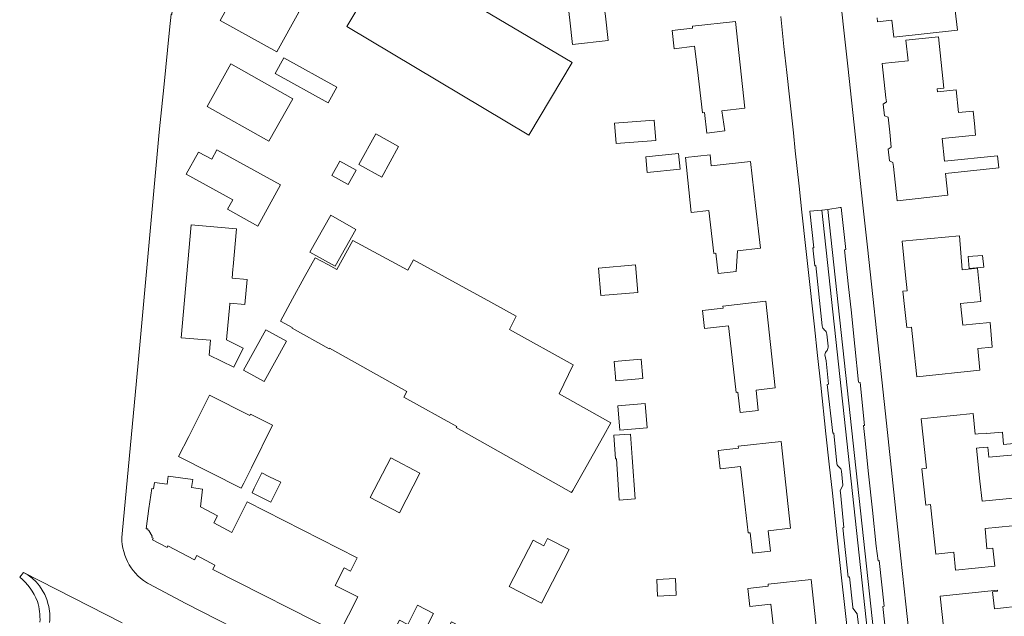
# Model space of a CAD drawing. Header units: metres. Extents: x 183765 to 187731, y 443805 to 446163.
# Tile 82 of 120: x 186304 to 186467, y 444844 to 444942. Entities that reach past the tile are written whole.
import ezdxf

# ---------------------------------------------------------------- set-up
doc = ezdxf.new("R2010")
doc.units = ezdxf.units.M
for name, color, linetype, lineweight in [('B-WE-OG-TERREIN_ERF-GV', 7, 'Continuous', 18), ('B-WE-VH-OPENVERHARDING_STRAATBAKSTEEN-GV', 90, 'Continuous', 18), ('B-WE-VH-OPENVERHARDING_TEGEL-GV', 90, 'Continuous', 18)]:
    doc.layers.add(name, color=color, linetype=linetype, lineweight=lineweight)

msp = doc.modelspace()

# ---------------------------------------------------------------- linework, layer by layer
at = {"layer": 'B-WE-OG-TERREIN_ERF-GV', "flags": 128}
for points in [[(186340.875, 445064.841), (186339.112, 445046.799), (186338.362, 445038.739), (186337.4, 445028.402), (186336.586, 445019.661), (186335.344, 445006.311), (186334.846, 445000.967), (186334.386, 444996.018), (186333.439, 444985.854), (186332.997, 444981.098), (186332.881, 444979.858), (186332.103, 444971.49), (186331.218, 444961.991), (186330.837, 444957.894), (186329.835, 444947.127), (186329.971, 444947.086), (186329.606, 444943.088), (186329.454, 444943.115), (186329.204, 444940.544)], [(186448.262, 444997.403), (186445.979, 444995.342), (186444.302, 444993.058), (186440.361, 444986.365), (186438.717, 444982.152), (186438.635, 444981.852), (186437.606, 444978.089), (186437.347, 444977.143), (186437.114, 444975.479), (186437.068, 444974.532), (186437.171, 444971.461), (186437.438, 444968.989), (186438.18, 444962.127), (186440.415, 444941.448), (186441.164, 444934.515), (186443.643, 444911.575), (186444.394, 444904.631), (186446.763, 444882.711), (186447.537, 444875.548), (186449.944, 444853.276), (186450.763, 444845.693)], [(186458.894, 444943.737), (186459.254, 444940.475), (186448.739, 444939.316), (186448.431, 444942.11), (186446.092, 444941.853), (186446.019, 444942.525)], [(186441.15, 444840.661), (186440.668, 444845.11), (186440.135, 444850.035), (186439.255, 444858.159), (186438.62, 444864.024), (186438.103, 444868.797), (186437.561, 444873.806), (186436.689, 444881.857), (186436.16, 444886.739), (186435.645, 444891.498), (186434.569, 444901.428), (186434.248, 444904.394), (186433.597, 444910.409), (186433.131, 444914.708), (186432.501, 444920.53), (186432.179, 444923.506), (186431.855, 444926.491), (186431.532, 444929.476), (186431.1, 444933.467), (186430.636, 444937.753), (186430.098, 444942.723)], [(186329.204, 444940.544), (186328.279, 444931.018), (186327.684, 444925.212), (186327.52, 444923.608), (186324.408, 444889.738), (186323.735, 444882.56), (186321.367, 444857.303)], [(186468.372, 444858.62), (186463.815, 444858.193), (186464.101, 444854.827), (186465.133, 444854.935), (186465.451, 444851.968), (186458.954, 444851.296), (186458.647, 444854.258), (186455.673, 444853.948), (186455.029, 444860.04), (186454.808, 444862.129), (186454.044, 444862.052), (186453.721, 444865.039), (186453.399, 444868.019), (186454.169, 444868.138), (186453.892, 444870.705), (186453.29, 444876.29), (186455.387, 444876.508), (186461.844, 444877.181), (186462.171, 444873.772), (186462.662, 444873.821), (186464.071, 444873.934), (186464.079, 444873.839), (186466.686, 444874.06), (186466.872, 444872.042), (186469.752, 444872.344)], [(186469.928, 444870.443), (186464.425, 444869.933), (186464.274, 444871.628), (186462.847, 444871.514), (186462.396, 444871.426), (186462.967, 444866.014), (186463.319, 444862.673), (186468.438, 444863.165)], [(186325.783, 444849.024), (186331.885, 444845.792), (186352.716, 444835.174), (186353.664, 444834.666), (186357.612, 444832.551), (186360.777, 444830.913), (186375.482, 444823.303), (186381.099, 444820.396), (186396.038, 444812.664), (186398.888, 444811.19), (186415.917, 444802.377), (186416.127, 444802.268), (186419.81, 444800.382), (186432.026, 444794.127)], [(186469.857, 444823.066), (186464.178, 444822.461), (186463.884, 444825.181), (186458.857, 444824.668), (186458.242, 444830.249), (186457.957, 444832.831), (186457.187, 444832.755), (186456.861, 444835.75), (186456.536, 444838.736), (186457.302, 444838.821), (186457.022, 444841.412), (186456.419, 444846.994), (186465.869, 444848.002), (186465.887, 444847.803), (186465.065, 444847.715), (186465.362, 444844.931), (186470.284, 444845.456)], [(186450.763, 444845.693), (186453.133, 444823.767), (186453.401, 444821.285), (186453.894, 444816.815), (186456.593, 444792.362), (186456.95, 444789.124), (186457.048, 444788.237), (186457.671, 444780.894), (186466.397, 444776.576), (186478.414, 444770.82)]]:
    msp.add_lwpolyline(points, dxfattribs=at)
for points in [[(186365.498, 444952.907), (186370.675, 444949.847), (186371.224, 444950.784), (186371.963, 444950.352), (186371.468, 444949.506), (186395.662, 444935.162), (186388.523, 444923.119), (186358.455, 444941.063)], [(186341.178, 444948.645), (186350.57, 444943.466), (186346.94, 444936.903), (186337.566, 444942.089)], [(186395.274, 444942.103), (186394.955, 444944.941), (186400.815, 444945.601), (186401.147, 444942.764), (186401.597, 444938.769), (186395.724, 444938.108)], [(186416.333, 444933.938), (186415.882, 444937.81), (186412.514, 444937.418), (186412.167, 444940.398), (186415.548, 444940.792), (186415.511, 444941.12), (186422.62, 444941.92), (186423.398, 444934.761), (186424.175, 444927.602), (186420.384, 444927.166), (186420.864, 444923.823), (186417.884, 444923.476), (186417.491, 444926.853), (186417.163, 444926.815)], [(186448.69, 444917.976), (186448.619, 444918.638), (186448.039, 444918.896), (186447.832, 444920.808), (186448.35, 444921.176), (186448.079, 444923.649), (186447.811, 444926.095), (186447.22, 444926.342), (186447.019, 444928.251), (186447.54, 444928.615), (186447.462, 444929.325), (186446.832, 444934.993), (186451.111, 444935.428), (186450.764, 444938.842), (186456.148, 444939.39), (186457.01, 444930.92), (186455.902, 444930.808), (186455.956, 444930.269), (186459.074, 444930.615), (186459.453, 444926.867), (186461.866, 444927.111), (186462.072, 444925.063), (186462.266, 444923.142), (186456.733, 444922.583), (186457.112, 444918.827), (186465.885, 444919.713), (186466.087, 444917.712), (186457.314, 444916.826), (186457.677, 444913.234), (186449.301, 444912.303)], [(186348.105, 444935.929), (186356.843, 444931.077), (186355.414, 444928.456), (186346.646, 444933.297)], [(186339.333, 444934.895), (186349.548, 444929.153), (186345.612, 444922.152), (186335.398, 444927.895)], [(186409.485, 444922.236), (186402.923, 444921.731), (186402.663, 444925.117), (186409.225, 444925.622)], [(186367.03, 444921.238), (186364.232, 444916.186), (186360.454, 444918.279), (186363.252, 444923.33)], [(186343.789, 444908.103), (186338.756, 444910.901), (186339.636, 444912.459), (186334.149, 444915.469), (186331.96, 444916.682), (186333.981, 444920.353), (186336.166, 444919.173), (186337.029, 444920.729), (186347.539, 444914.941)], [(186413.481, 444917.499), (186408.074, 444916.963), (186407.818, 444919.552), (186413.225, 444920.087)], [(186425.944, 444911.543), (186426.736, 444904.484), (186422.949, 444904.017), (186422.725, 444900.599), (186419.744, 444900.265), (186419.365, 444903.643), (186419.037, 444903.607), (186418.243, 444910.679), (186415.308, 444910.388), (186414.405, 444919.468), (186418.431, 444919.868), (186418.612, 444918.05), (186425.132, 444918.781)], [(186357.308, 444918.865), (186360.015, 444917.344), (186358.682, 444914.972), (186355.975, 444916.493)], [(186355.811, 444909.925), (186359.978, 444907.582), (186356.556, 444901.493), (186352.388, 444903.836)], [(186339.153, 444895.223), (186338.621, 444889.317), (186341.376, 444887.975), (186339.835, 444884.805), (186335.755, 444886.78), (186335.969, 444889.253), (186331.123, 444889.674), (186331.682, 444895.892), (186332.24, 444902.11), (186332.799, 444908.33), (186340.272, 444907.662), (186339.712, 444901.441), (186339.675, 444901.006), (186339.54, 444899.528), (186342.002, 444899.307), (186341.629, 444895.159), (186339.167, 444895.381)], [(186451.946, 444888.834), (186451.662, 444891.451), (186450.9, 444891.357), (186450.569, 444894.355), (186450.238, 444897.351), (186450.993, 444897.435), (186450.718, 444900.035), (186450.126, 444905.638), (186459.596, 444906.53), (186460.052, 444900.908), (186462.566, 444901.165), (186463.141, 444895.672), (186459.788, 444895.321), (186460.161, 444891.759), (186462.28, 444891.983), (186464.654, 444892.174), (186464.817, 444890.144), (186464.98, 444888.114), (186462.606, 444887.923), (186462.974, 444884.324), (186452.553, 444883.233)], [(186386.431, 444893.231), (186385.325, 444891.067), (186395.858, 444885.21), (186393.535, 444880.405), (186402.065, 444875.623), (186400.884, 444873.528), (186395.764, 444864.446), (186395.586, 444864.131), (186376.548, 444874.877), (186376.638, 444875.032), (186367.889, 444879.885), (186368.385, 444880.786), (186355.638, 444887.935), (186355.571, 444887.855), (186349.426, 444891.276), (186349.475, 444891.363), (186347.5, 444892.438), (186349.511, 444896.089), (186351.45, 444899.609), (186353.264, 444902.902), (186355.332, 444901.762), (186356.819, 444900.942), (186359.47, 444905.751), (186368.526, 444900.843), (186369.489, 444902.551), (186382.228, 444895.543)], [(186463.423, 444903.282), (186463.594, 444901.332), (186461.199, 444901.109), (186461.032, 444903.079)], [(186400.402, 444896.633), (186399.999, 444901.189), (186406.101, 444901.729), (186406.505, 444897.173)], [(186421.922, 444887.823), (186421.498, 444891.661), (186417.532, 444891.223), (186417.202, 444894.204), (186420.591, 444894.579), (186420.555, 444894.907), (186427.66, 444895.7), (186428.432, 444888.543), (186429.203, 444881.385), (186426.024, 444881.024), (186426.395, 444877.664), (186423.413, 444877.335), (186423.042, 444880.694), (186422.714, 444880.658)], [(186345.127, 444891.009), (186348.527, 444889.135), (186344.836, 444882.44), (186341.436, 444884.314)], [(186407.348, 444882.953), (186402.86, 444882.573), (186402.589, 444885.769), (186407.077, 444886.149)], [(186332.386, 444873.381), (186335.824, 444880.194), (186342.477, 444876.864), (186342.586, 444877.041), (186346.228, 444875.223), (186342.729, 444868.208), (186341.465, 444865.674), (186341.043, 444864.828), (186330.7, 444870.04)], [(186407.697, 444878.822), (186408.037, 444874.809), (186403.549, 444874.429), (186403.21, 444878.442)], [(186405.303, 444873.78), (186405.575, 444869.885), (186406.051, 444863.057), (186403.445, 444862.879), (186402.973, 444869.68), (186402.846, 444869.67), (186402.539, 444873.563)], [(186430.946, 444865.396), (186431.697, 444858.238), (186428.017, 444857.814), (186428.399, 444854.436), (186425.419, 444854.098), (186425.036, 444857.477), (186424.708, 444857.439), (186423.897, 444864.597), (186423.461, 444868.439), (186420.083, 444868.056), (186419.745, 444871.037), (186423.123, 444871.42), (186423.086, 444871.748), (186430.194, 444872.554)], [(186362.308, 444863.281), (186365.714, 444869.836), (186370.552, 444867.322), (186367.146, 444860.767)], [(186345.627, 444866.787), (186347.559, 444865.828), (186345.918, 444862.523), (186342.827, 444864.058), (186343.2, 444864.809), (186344.468, 444867.363)], [(186339.473, 444857.522), (186342.047, 444862.579), (186360.177, 444853.352), (186359.057, 444851.149), (186358.015, 444851.679), (186356.54, 444848.781), (186360.282, 444846.874), (186357.197, 444840.819), (186336.358, 444851.401), (186336.711, 444852.096), (186333.708, 444853.69), (186333.334, 444853.001), (186328.931, 444855.294), (186328.796, 444855.04), (186326.395, 444856.291), (186326.528, 444856.552), (186326.266, 444856.688), (186326.33, 444856.798), (186326.268, 444856.876), (186326.323, 444856.917), (186325.82, 444857.865), (186325.605, 444857.949), (186325.629, 444858.099), (186325.338, 444858.141), (186325.81, 444861.47), (186326.281, 444864.799), (186326.577, 444864.747), (186326.727, 444865.789), (186328.812, 444865.501), (186328.991, 444866.799), (186333.042, 444866.24), (186332.862, 444864.932), (186334.675, 444864.682), (186334.339, 444861.755), (186337.12, 444860.281), (186336.526, 444859.096)], [(186385.26, 444848.576), (186389.224, 444856.241), (186390.983, 444855.331), (186391.613, 444856.548), (186395.183, 444854.702), (186390.589, 444845.819)], [(186409.624, 444849.729), (186412.704, 444849.909), (186412.863, 444847.189), (186409.782, 444847.01)], [(186428.877, 444841.849), (186428.452, 444845.679), (186424.993, 444845.303), (186424.669, 444848.277), (186428.038, 444848.643), (186428.002, 444848.978), (186435.131, 444849.751), (186435.908, 444842.595), (186436.687, 444835.44), (186432.98, 444835.037), (186433.347, 444831.679), (186430.401, 444831.359), (186430.686, 444828.735), (186425.046, 444831.468), (186424.745, 444834.251), (186429.645, 444834.778)], [(186382.649, 444839.174), (186378.055, 444830.292), (186374.724, 444832.015), (186374.214, 444831.029), (186370.679, 444832.857), (186371.189, 444833.843), (186364.275, 444837.419), (186367.192, 444843.028), (186368.556, 444842.334), (186368.72, 444842.656), (186370.167, 444845.497), (186372.796, 444844.158), (186371.18, 444840.986), (186374.059, 444839.501), (186375.739, 444842.748)]]:
    msp.add_lwpolyline(points, close=True, dxfattribs=at)
at = {"layer": 'B-WE-OG-TERREIN_ERF-GV'}
for points in [[(186321.367, 444857.303, 0.2771225), (186325.415, 444849.245)], [(186325.415, 444849.245, 0.0123844), (186325.783, 444849.024)]]:
    msp.add_lwpolyline(points, format="xyb", dxfattribs=at)
at = {"layer": 'B-WE-VH-OPENVERHARDING_STRAATBAKSTEEN-GV', "flags": 128}
for points in [[(186436.908, 444910.774), (186434.927, 444910.561), (186435.564, 444904.542), (186435.386, 444904.518), (186435.717, 444901.57), (186435.886, 444901.591), (186436.953, 444891.631)], [(186437.896, 444910.881), (186436.908, 444910.774), (186448.101, 444806.986)], [(186448.101, 444806.986), (186436.908, 444910.774)], [(186447.609, 444839.232), (186446.976, 444845.288), (186447.156, 444845.33), (186446.343, 444852.869), (186446.157, 444852.859), (186445.864, 444855.257), (186445.234, 444861.21), (186444.601, 444867.184), (186443.961, 444873.216), (186443.761, 444875.158), (186443.949, 444875.203), (186443.195, 444882.301), (186442.957, 444882.345), (186442.339, 444888.27), (186441.711, 444894.291), (186441.286, 444898.107), (186440.627, 444904.219), (186440.857, 444904.231), (186440.072, 444911.189), (186439.881, 444911.171), (186437.896, 444910.881), (186449.138, 444806.74)], [(186449.138, 444806.74), (186437.896, 444910.881)], [(186437.705, 444890.293), (186437.921, 444888.295)], [(186437.387, 444886.864), (186437.57, 444885.844), (186437.978, 444881.988), (186437.782, 444881.976), (186438.695, 444873.929), (186438.85, 444873.944), (186439.377, 444868.9), (186439.382, 444868.856)], [(186440.143, 444867.647), (186440.357, 444865.325), (186439.933, 444864.395), (186439.958, 444864.141), (186440.516, 444858.35), (186440.367, 444858.279), (186441.238, 444850.154), (186441.429, 444850.174), (186441.981, 444845.209), (186442, 444845.043), (186442.703, 444844.085), (186442.921, 444842.275)], [(186321.407, 444842.574), (186305.121, 444850.925)]]:
    msp.add_lwpolyline(points, dxfattribs=at)
at = {"layer": 'B-WE-VH-OPENVERHARDING_STRAATBAKSTEEN-GV'}
for points in [[(186436.953, 444891.631, 0.1997962), (186437.33, 444890.95)], [(186437.33, 444890.95, -0.2008033), (186437.705, 444890.293)], [(186437.921, 444888.295, -0.1650572), (186437.739, 444887.577)], [(186437.739, 444887.577, 0.1612766), (186437.387, 444886.864)], [(186439.382, 444868.856, 0.2197422), (186439.742, 444868.286)], [(186439.742, 444868.286, -0.2164363), (186440.143, 444867.647)], [(186305.121, 444850.925, -0.2185146), (186309.179, 444845.628)], [(186309.179, 444845.628, -0.1070867), (186309.402, 444842.674)]]:
    msp.add_lwpolyline(points, format="xyb", dxfattribs=at)
at = {"layer": 'B-WE-VH-OPENVERHARDING_TEGEL-GV', "flags": 128}
msp.add_lwpolyline([(186305.121, 444850.925), (186304.478, 444850.141)], dxfattribs=at)
at = {"layer": 'B-WE-VH-OPENVERHARDING_TEGEL-GV'}
for points in [[(186309.179, 444845.628, 0.2185146), (186305.121, 444850.925)], [(186304.478, 444850.141, -0.1278277), (186307.398, 444846.137)], [(186307.398, 444846.137, -0.0864931), (186307.823, 444842.723)], [(186309.402, 444842.674, 0.1070867), (186309.179, 444845.628)]]:
    msp.add_lwpolyline(points, format="xyb", dxfattribs=at)

doc.saveas('drawing.dxf')
